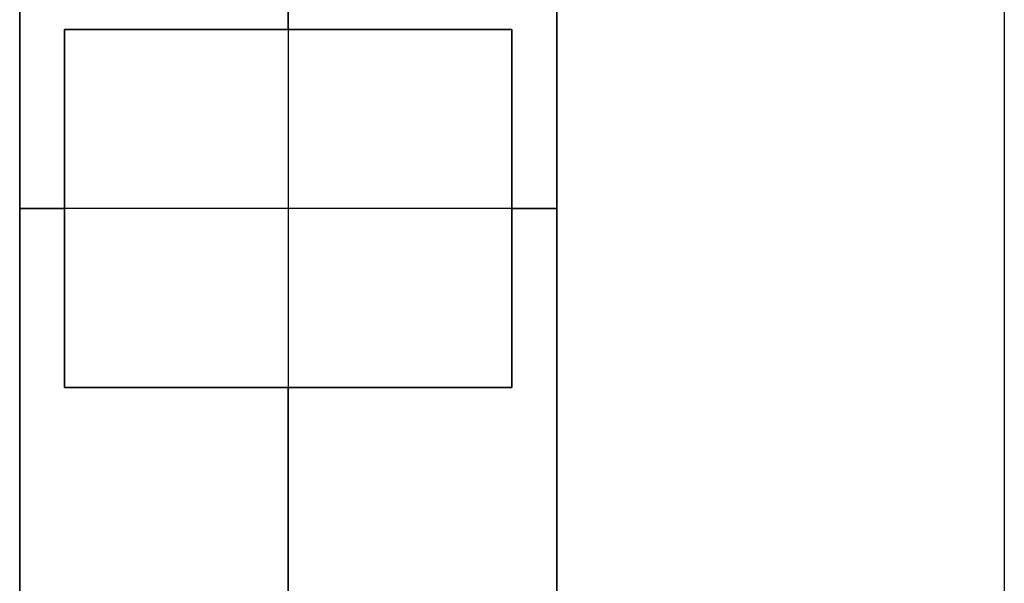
# Model space of a CAD drawing. Header units: millimetres. Extents: x -88 to 88, y -12 to 103.
# Tile 164 of 256: x -46.651 to -45.551, y 9.716 to 10.346. Entities that reach past the tile are written whole.
import ezdxf

# ---------------------------------------------------------------- set-up
doc = ezdxf.new("R2010")
doc.units = ezdxf.units.MM
doc.layers.add('Default', color=7, linetype='Continuous', true_color=0x000000)

msp = doc.modelspace()

# ---------------------------------------------------------------- linework, layer by layer
at = {"layer": 'Default', "color": 254, "true_color": 0xcad1ee}
for points in [[(-46.6512, 9.1352), (-46.6512, 11.2352)], [(-46.6512, 9.1352), (-46.6512, 11.2352)], [(-46.6512, 9.1352), (-46.6512, 11.2352)], [(-46.6512, 11.2352), (-46.6512, 9.0352)], [(-46.6512, 9.0352), (-46.6512, 11.2352)], [(-46.6512, 11.2352), (-46.6512, 9.0352)], [(-46.3512, 11.2352), (-46.3512, 9.0352)], [(-46.3512, 11.2352), (-46.3512, 9.0352)], [(-46.3512, 10.3352), (-46.3512, 11.2352)], [(-46.3512, 10.3352), (-46.3512, 11.2352)], [(-46.0512, 11.2352), (-46.0512, 9.1352)], [(-46.0512, 11.2352), (-46.0512, 9.1352)], [(-46.0512, 9.1352), (-46.0512, 11.2352)], [(-46.0512, 11.2352), (-46.0512, 9.0352)], [(-46.0512, 11.2352), (-46.0512, 9.0352)], [(-46.0512, 11.2352), (-46.0512, 9.0352)], [(-45.5512, 11.2352), (-45.5512, 9.0352)], [(-46.6012, 9.9352), (-46.6012, 10.3352)], [(-46.6012, 10.3352), (-46.1012, 10.3352)], [(-46.1012, 10.3352), (-46.6012, 10.3352)], [(-46.6012, 10.3352), (-46.6012, 9.9352)], [(-46.6012, 10.3352), (-46.6012, 9.9352)], [(-46.1012, 10.3352), (-46.6012, 10.3352)], [(-46.6012, 9.9352), (-46.6012, 10.3352)], [(-46.6012, 10.3352), (-46.1012, 10.3352)], [(-46.6012, 10.3352), (-46.6012, 9.9352)], [(-46.1012, 10.3352), (-46.6012, 10.3352)], [(-46.6012, 10.3352), (-46.6012, 9.9352)], [(-46.1012, 10.3352), (-46.6012, 10.3352)], [(-46.1012, 10.3352), (-46.1012, 9.9352)], [(-46.1012, 9.9352), (-46.1012, 10.3352)], [(-46.1012, 9.9352), (-46.1012, 10.3352)], [(-46.1012, 9.9352), (-46.1012, 10.3352)], [(-46.1012, 10.3352), (-46.1012, 9.9352)], [(-46.1012, 10.3352), (-46.1012, 9.9352)], [(-46.0512, 10.1352), (-46.6512, 10.1352)], [(-46.0512, 10.1352), (-46.6512, 10.1352)], [(-46.6512, 10.1352), (-46.6012, 10.1352)], [(-46.6512, 10.1352), (-46.6012, 10.1352)], [(-46.1012, 10.1352), (-46.0512, 10.1352)], [(-46.1012, 10.1352), (-46.0512, 10.1352)], [(-46.1012, 9.9352), (-46.6012, 9.9352)], [(-46.6012, 9.9352), (-46.1012, 9.9352)], [(-46.6012, 9.9352), (-46.1012, 9.9352)], [(-46.1012, 9.9352), (-46.6012, 9.9352)], [(-46.1012, 9.9352), (-46.6012, 9.9352)], [(-46.1012, 9.9352), (-46.6012, 9.9352)], [(-46.3512, 9.0352), (-46.3512, 9.9352)], [(-46.3512, 9.0352), (-46.3512, 9.9352)]]:
    msp.add_lwpolyline(points, dxfattribs=at)
at = {"layer": 'Default', "color": 254, "true_color": 0xcad1ee, "extrusion": (1, 0, 0)}
for points in [[(10.3352, -4.9), (10.3352, -4.685)], [(10.3352, -4.485), (10.3352, -4.27)], [(10.3352, -4.685), (10.3352, -4.9)], [(10.3352, -4.27), (10.3352, -4.485)], [(10.3352, -4.9), (10.3352, -4.685)], [(10.3352, -4.485), (10.3352, -4.27)], [(10.1852, -4.685), (10.1852, -4.485)], [(10.1852, -4.685), (10.1852, -4.485)], [(10.1352, -4.685), (10.1352, -4.485)], [(10.1352, -4.9), (10.1352, -4.685)], [(10.1352, -4.485), (10.1352, -4.27)], [(10.1352, -4.9), (10.1352, -4.685)], [(10.1352, -4.485), (10.1352, -4.27)], [(10.1352, -4.685), (10.1352, -4.485)], [(10.1352, -4.685), (10.1352, -4.485)], [(9.9352, -4.9), (9.9352, -4.685)], [(9.9352, -4.485), (9.9352, -4.27)], [(9.9352, -4.685), (9.9352, -4.9)], [(9.9352, -4.27), (9.9352, -4.485)], [(9.9352, -4.685), (9.9352, -4.9)], [(9.9352, -4.27), (9.9352, -4.485)]]:
    msp.add_lwpolyline(points, dxfattribs=at)

doc.saveas('drawing.dxf')
